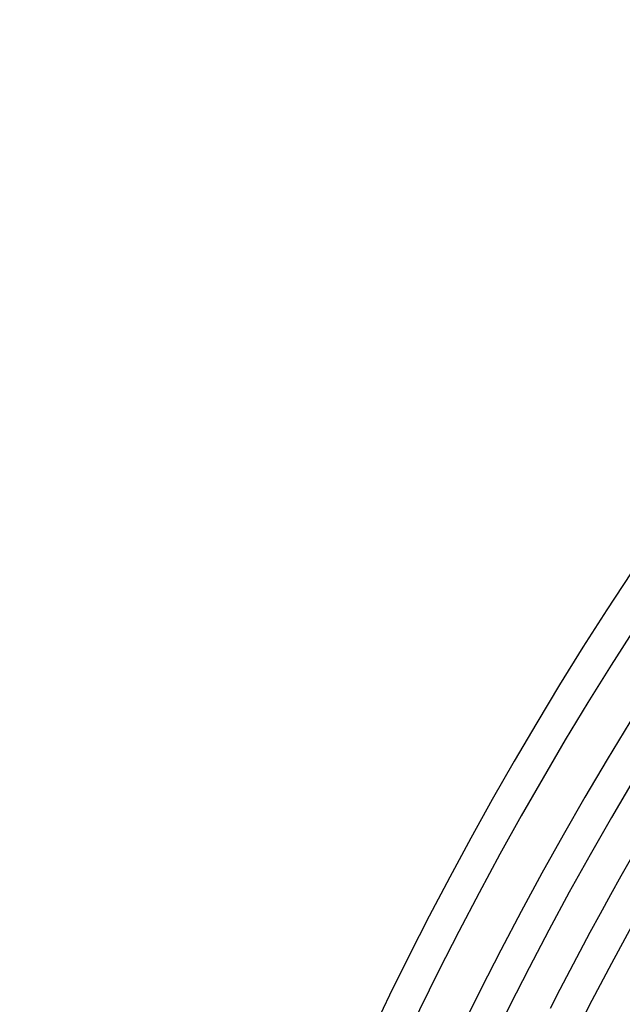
# Model space of a CAD drawing. Header units: millimetres. Extents: x -485 to 485, y -485 to 485.
# Tile 53 of 110: x -440 to -368, y 191 to 310. Entities that reach past the tile are written whole.
import ezdxf

# ---------------------------------------------------------------- set-up
doc = ezdxf.new("R2010")
doc.units = ezdxf.units.MM
doc.layers.add('THICK', color=7, linetype='Continuous')

msp = doc.modelspace()

# ---------------------------------------------------------------- linework, layer by layer
at = {"layer": 'THICK'}
for p, q in [((-367.8, 206.9), (-366.53, 209.14)), ((-369.05, 204.65), (-367.8, 206.9)), ((-370.3, 202.4), (-369.05, 204.65)), ((-371.52, 200.13), (-370.3, 202.4)), ((-372.74, 197.86), (-371.52, 200.13)), ((-373.94, 195.59), (-372.74, 197.86)), ((-375.12, 193.3), (-373.94, 195.59)), ((-376.3, 191.01), (-375.12, 193.3))]:
    msp.add_line(p, q, dxfattribs=at)
for radius, start, end in [(440, 135.2601, 179.7399), (436, 135.2628, 179.7371), (430.5, 135.0635, 179.9365), (426.5, 135.2687, 179.7313), (418, 135.2741, 179.7259), (409.5, 135.2799, 179.7202), (401, 135.2858, 179.7142), (392.5, 135.292, 179.708), (384, 135.2984, 179.7016), (375.5, 135.3052, 179.6948)]:
    msp.add_arc((0, 0), radius, start, end, dxfattribs=at)

doc.saveas('drawing.dxf')
